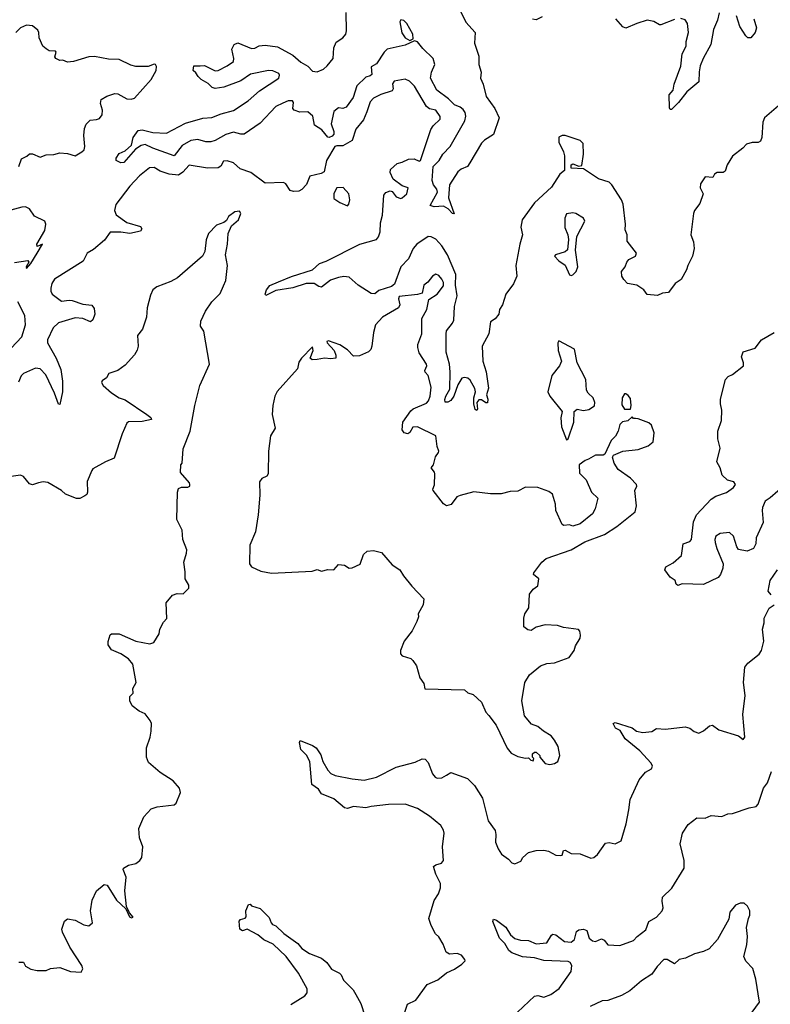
# Model space of a CAD drawing. Extents: x 2323203 to 2567568, y 883585 to 1022917.
# Tile 200 of 256: x 2476391 to 2481324, y 1006490 to 1012959. Entities that reach past the tile are written whole.
import ezdxf

# ---------------------------------------------------------------- set-up
doc = ezdxf.new("R2010")
doc.units = 0

msp = doc.modelspace()

# ---------------------------------------------------------------- linework, layer by layer
at = {"layer": '0CON10XD'}
for points in [[(2479289.7, 1013009.7), (2479323.4, 1012943.4), (2479383.9, 1012873.9), (2479380, 1012805), (2479408.3, 1012718.3), (2479409.2, 1012665), (2479424.3, 1012615), (2479419.4, 1012575), (2479435.7, 1012535), (2479455.7, 1012455), (2479514, 1012375), (2479541.2, 1012315), (2479503.8, 1012205), (2479445, 1012167.5), (2479425, 1012148), (2479349.5, 1012019.5), (2479334.2, 1011995), (2479292.7, 1011977.3), (2479271.1, 1011958.9), (2479215.3, 1011875), (2479209.6, 1011789.6), (2479246.1, 1011683.9), (2479235, 1011686.7), (2479205.6, 1011715.6), (2479175, 1011734.2), (2479115, 1011730), (2479088.3, 1011738.3), (2479136.2, 1011825), (2479132, 1011845), (2479110, 1011875), (2479101.5, 1011901.5), (2479108.4, 1011995), (2479146.8, 1012033.2), (2479171.8, 1012075), (2479218.9, 1012125), (2479316.5, 1012293.5), (2479322, 1012325), (2479319, 1012349), (2479305, 1012370), (2479285, 1012384.6), (2479248.6, 1012398.6), (2479209.9, 1012439.9), (2479132.1, 1012495), (2479090.6, 1012575), (2479097.1, 1012615), (2479118.1, 1012665), (2479107.3, 1012705), (2479039.7, 1012769.7), (2479005, 1012814.2), (2478985, 1012820), (2478925, 1012791.9), (2478805, 1012764.4), (2478785.3, 1012744.7), (2478735, 1012670), (2478700.8, 1012649.2), (2478705, 1012600), (2478695, 1012590), (2478665, 1012580.8), (2478605.7, 1012524.3), (2478582.8, 1012447.2), (2478535.6, 1012384.4), (2478515, 1012374.7), (2478485, 1012380.9), (2478454.2, 1012355.8), (2478438.4, 1012275), (2478455.3, 1012225), (2478455, 1012207.5), (2478445, 1012194.6), (2478425, 1012186), (2478415, 1012186.7), (2478376.7, 1012235), (2478328, 1012265), (2478318, 1012325), (2478285, 1012354), (2478231.2, 1012351.2), (2478194.2, 1012364.2), (2478185.8, 1012375.8), (2478191.2, 1012415), (2478184.2, 1012425), (2478155, 1012426.9), (2478119.4, 1012410.6), (2478075, 1012389.5), (2477971.5, 1012278.5), (2477865, 1012206.9), (2477845, 1012206.4), (2477795, 1012220.2), (2477746.2, 1012203.8), (2477675, 1012164.7), (2477647.5, 1012157.5), (2477615, 1012157.5), (2477561.1, 1012171.1), (2477515, 1012165.2), (2477458, 1012132), (2477405, 1012065.6), (2477266.2, 1012115), (2477215, 1012139.5), (2477188.3, 1012131.7), (2477151, 1012109), (2477075, 1012020), (2477055, 1012017.5), (2477024.4, 1012034.4), (2477025, 1012048.8), (2477045, 1012080.5), (2477085, 1012098.5), (2477124.5, 1012135), (2477135.7, 1012185), (2477170, 1012230), (2477195, 1012235.4), (2477265, 1012216.9), (2477355, 1012212.7), (2477480.6, 1012279.4), (2477595, 1012312.5), (2477652.5, 1012317.5), (2477715, 1012341.4), (2477795, 1012362.2), (2477891.8, 1012425), (2477967.8, 1012492.2), (2478093.1, 1012575), (2478098.7, 1012595), (2478094.5, 1012605), (2478053.6, 1012623.6), (2478025, 1012625.2), (2477908.7, 1012601.3), (2477845, 1012556.4), (2477732.9, 1012515), (2477675, 1012507.2), (2477655, 1012512.5), (2477630.4, 1012540.4), (2477583.1, 1012565), (2477562.9, 1012585), (2477549.4, 1012609.4), (2477530, 1012625), (2477535, 1012656.9), (2477576.7, 1012656.7), (2477605, 1012657.1), (2477675, 1012622.5), (2477695, 1012626), (2477754.7, 1012655.3), (2477795.7, 1012685), (2477798.9, 1012705), (2477784.5, 1012765.5), (2477800, 1012795), (2477825, 1012807.5), (2477915, 1012769.5), (2477935, 1012771.1), (2477965, 1012788.2), (2478005, 1012792.3), (2478085, 1012780.9), (2478185, 1012726.2), (2478239.4, 1012679.4), (2478285, 1012653.3), (2478315, 1012621.1), (2478345, 1012616.8), (2478387.4, 1012635), (2478411.9, 1012655), (2478451.6, 1012705), (2478454.6, 1012775), (2478469.6, 1012810.4), (2478515, 1012840.4), (2478533.3, 1012865), (2478538.7, 1012885), (2478535.4, 1013005.4)], [(2480988.5, 1013005), (2480976.6, 1012955), (2480950.9, 1012895), (2480933.4, 1012795), (2480882.4, 1012705), (2480863.1, 1012655), (2480855.5, 1012615.5), (2480855, 1012550), (2480774.1, 1012485.9), (2480719.5, 1012415), (2480675, 1012370), (2480665, 1012370), (2480660.6, 1012380.6), (2480660, 1012465), (2480684.5, 1012495.5), (2480691.5, 1012535), (2480735.6, 1012654.4), (2480744.7, 1012735), (2480770, 1012785), (2480770.8, 1012815), (2480786.5, 1012875), (2480780.5, 1012935), (2480765, 1012957.1), (2480735, 1012967.5)], [(2478955, 1012822.5), (2478977.5, 1012832.5), (2478974.2, 1012865), (2478935, 1012934.4), (2478915, 1012954.2), (2478895, 1012958), (2478888, 1012945), (2478902.2, 1012872.2), (2478925, 1012840), (2478955, 1012822.5)], [(2479825, 1012978.8), (2479785, 1012958.2), (2479761.6, 1012961.6)], [(2480695, 1012959.5), (2480605, 1012926), (2480595, 1012926), (2480557.3, 1012947.3), (2480515, 1012956.2), (2480445.8, 1012934.2), (2480373.6, 1012903.6), (2480355, 1012912.5), (2480307.5, 1012965)], [(2481216.4, 1012965), (2481232, 1012905), (2481224, 1012875), (2481195, 1012840), (2481175, 1012840), (2481163.4, 1012853.4), (2481124.5, 1012915), (2481102.3, 1012985)], [(2476384.3, 1011995), (2476402, 1012045), (2476438.2, 1012061.8), (2476455, 1012078), (2476475, 1012078), (2476525, 1012056.2), (2476565, 1012071.2), (2476615.8, 1012074.2), (2476655, 1012084), (2476705, 1012080), (2476755, 1012064.3), (2476799.9, 1012090.1), (2476813.6, 1012105), (2476818.9, 1012125), (2476811.8, 1012198.2), (2476816.7, 1012245), (2476827.2, 1012272.8), (2476855, 1012298.1), (2476895, 1012302.2), (2476915, 1012310.8), (2476932.5, 1012335), (2476934.3, 1012365), (2476921.2, 1012408.8), (2476926.2, 1012435), (2476962.4, 1012457.6), (2477015, 1012474.3), (2477035, 1012471.4), (2477095, 1012440), (2477123.9, 1012436.1), (2477145, 1012443.8), (2477254.2, 1012565), (2477287.5, 1012625), (2477290.5, 1012650.5), (2477283.9, 1012663.9), (2477275, 1012667.1), (2477235, 1012651.1), (2477155, 1012651.2), (2477121.2, 1012661.2), (2477045, 1012698.2), (2476975, 1012700), (2476882.3, 1012717.7), (2476845, 1012714.2), (2476745, 1012683.8), (2476705, 1012680), (2476675, 1012692.5), (2476655, 1012690), (2476627.5, 1012705), (2476621.2, 1012715), (2476631.2, 1012745), (2476625, 1012753.3), (2476585, 1012754.2), (2476565, 1012766.7), (2476542.5, 1012785), (2476519.2, 1012839.2), (2476517.5, 1012875), (2476510.9, 1012890.9), (2476475, 1012919.4), (2476435, 1012923.3), (2476395.8, 1012905), (2476364.4, 1012875)], [(2479635.5, 1011224.5), (2479585, 1011156.7), (2479563.6, 1011086.4), (2479544, 1011055), (2479539.4, 1011025), (2479515, 1010994.2), (2479483.8, 1010975), (2479474.3, 1010895), (2479430, 1010815), (2479433.6, 1010715), (2479455.5, 1010645.5), (2479472.3, 1010537.7), (2479458, 1010495), (2479467.1, 1010465), (2479465, 1010442.5), (2479455, 1010440.8), (2479425, 1010461.1), (2479408.7, 1010461.3), (2479395.7, 1010445), (2479400.5, 1010399.5), (2479395, 1010391.2), (2479385, 1010397.5), (2479376.2, 1010435), (2479375.8, 1010475), (2479386.4, 1010513.6), (2479382, 1010535), (2479351.7, 1010591.7), (2479335, 1010603.3), (2479315, 1010607.5), (2479297, 1010603), (2479270.3, 1010559.7), (2479243.8, 1010485), (2479225, 1010456.7), (2479205, 1010445.8), (2479186.1, 1010446.1), (2479184.5, 1010464.5), (2479191.5, 1010485), (2479218.5, 1010531.5), (2479220, 1010645), (2479214.5, 1010695.5), (2479193.9, 1010775), (2479192.6, 1010895), (2479196.6, 1010915), (2479235.5, 1010964.5), (2479243.5, 1010985), (2479249, 1011075), (2479266.1, 1011145), (2479254.8, 1011214.8), (2479257.8, 1011285), (2479201.8, 1011415), (2479164, 1011474), (2479126.2, 1011516.2), (2479095, 1011532.6), (2479075, 1011534.7), (2479001.3, 1011485), (2478977.6, 1011455), (2478945, 1011388.5), (2478896.2, 1011335), (2478855, 1011221.6), (2478835, 1011207.1), (2478750.3, 1011179.7), (2478725, 1011158.6), (2478700.3, 1011160.3), (2478615, 1011215.8), (2478555, 1011267.1), (2478521.4, 1011271.4), (2478485, 1011265.9), (2478432.8, 1011247.2), (2478375, 1011202.5), (2478356.5, 1011206.5), (2478325.3, 1011225.3), (2478274.3, 1011225.7), (2478185, 1011197.4), (2478075, 1011179.2), (2478007.5, 1011147.5), (2478004, 1011155), (2478012.2, 1011185), (2478035, 1011211.9), (2478092.7, 1011237.3), (2478177.1, 1011272.9), (2478315, 1011314.6), (2478362, 1011358), (2478405, 1011372.9), (2478626, 1011485), (2478735, 1011515.4), (2478747.9, 1011532.1), (2478758.7, 1011565), (2478761.8, 1011625), (2478774.7, 1011675), (2478783.5, 1011806.5), (2478796.6, 1011823.4), (2478825, 1011835.5), (2478839.2, 1011829.2), (2478865.8, 1011795.8), (2478895, 1011785.3), (2478905, 1011787.8), (2478934.6, 1011815), (2478943.3, 1011855), (2478905, 1011867.8), (2478845, 1011910.8), (2478824.7, 1011955), (2478826.7, 1011975), (2478870.6, 1012015), (2478905, 1012022.4), (2478945, 1012042), (2478984.2, 1012044.2), (2479015, 1012030.6), (2479025, 1012033.3), (2479092.6, 1012237.4), (2479108.5, 1012261.5), (2479153.1, 1012305), (2479155, 1012322.5), (2479125, 1012364.2), (2479084.1, 1012374.1), (2479065, 1012388.8), (2478985, 1012522.5), (2478953.3, 1012555), (2478925, 1012567.5), (2478852.5, 1012555), (2478841.7, 1012538.3), (2478846, 1012505), (2478839.1, 1012490.9), (2478765, 1012468.5), (2478715, 1012444.4), (2478695, 1012420), (2478672.7, 1012352.7), (2478649.9, 1012300.1), (2478600.9, 1012239.1), (2478574.8, 1012165.2), (2478515, 1012130.8), (2478475, 1012130.6), (2478461.3, 1012125), (2478406, 1012035), (2478391.2, 1011958.8), (2478372.5, 1011947.5), (2478298.6, 1011931.4), (2478275, 1011877.1), (2478245, 1011844.2), (2478225, 1011832.5), (2478189.5, 1011829.5), (2478167.3, 1011837.3), (2478139.6, 1011879.6), (2478125, 1011889.4), (2478004.6, 1011884.6), (2477909.2, 1011955), (2477839.5, 1011979.5), (2477795, 1012019.4), (2477755, 1012031.9), (2477730.5, 1012029.5), (2477713.6, 1011996.4), (2477695, 1011986.4), (2477624.1, 1011984.1), (2477505, 1012002.5), (2477462.7, 1011957.3), (2477435, 1011937.6), (2477374.1, 1011944.1), (2477315, 1011962.9), (2477275, 1011988), (2477243.3, 1011985), (2477177.9, 1011932.1), (2477115, 1011865.8), (2477021.8, 1011745), (2477013.3, 1011705), (2477025, 1011676.9), (2477095, 1011626.9), (2477185, 1011600.8), (2477194.3, 1011585), (2477185, 1011570), (2477114.6, 1011554.6), (2477055, 1011563.8), (2476985, 1011562.9), (2476948.5, 1011511.5), (2476875, 1011450), (2476835, 1011424.4), (2476808.2, 1011371.8), (2476619.7, 1011255), (2476602.6, 1011225), (2476594.7, 1011195), (2476594.7, 1011175), (2476603.8, 1011155), (2476665, 1011110.6), (2476715.6, 1011115.6), (2476735, 1011114.4), (2476805, 1011090.5), (2476865, 1011084.3), (2476880.9, 1011060.9), (2476885.4, 1011025), (2476872.4, 1010987.6), (2476857.1, 1010972.9), (2476806.7, 1010995), (2476755, 1010999.3), (2476645, 1010968.4), (2476611.8, 1010935), (2476573.1, 1010855), (2476574.2, 1010835), (2476631.3, 1010735), (2476660.5, 1010660.5), (2476671.5, 1010585), (2476672.5, 1010515), (2476655, 1010430), (2476645, 1010432.5), (2476620, 1010505), (2476562.2, 1010625), (2476525, 1010666.2), (2476495, 1010669.6), (2476415.7, 1010635), (2476401, 1010619), (2476383.1, 1010576.9)], [(2481378, 1012392), (2481285.8, 1012315), (2481274.2, 1012285), (2481268.9, 1012185), (2481259.3, 1012160.7), (2481245, 1012151.4), (2481205, 1012152.5), (2481167.7, 1012142.3), (2481143.3, 1012115), (2481075, 1012063.3), (2481041.2, 1012005), (2481026.7, 1011963.3), (2481015, 1011956), (2480975, 1011954), (2480956.7, 1011945), (2480945, 1011923.3), (2480895, 1011927.5), (2480865, 1011880), (2480863.3, 1011855), (2480882.5, 1011815), (2480859.5, 1011750.5), (2480826.2, 1011705), (2480820, 1011685), (2480801.2, 1011545), (2480819.3, 1011499.3), (2480823.3, 1011455), (2480813.3, 1011405), (2480782, 1011345), (2480773.8, 1011315), (2480737.3, 1011252.7), (2480697.5, 1011225), (2480655, 1011167.5), (2480615, 1011162.5), (2480583, 1011147), (2480515, 1011152.5), (2480492.5, 1011185), (2480445.9, 1011215.9), (2480385, 1011226.7), (2480361.4, 1011251.4), (2480348.8, 1011275), (2480346.7, 1011305), (2480370, 1011335), (2480380, 1011365), (2480395, 1011383.3), (2480437.5, 1011405), (2480443.3, 1011425), (2480383.3, 1011505), (2480383.3, 1011545), (2480369.3, 1011579.3), (2480371.2, 1011615), (2480357, 1011747), (2480345, 1011776), (2480282.9, 1011875), (2480265, 1011891.9), (2480195, 1011913.8), (2480095, 1011980), (2480015, 1011982.5), (2480014.3, 1012005), (2480025, 1012011.2), (2480065, 1011996.7), (2480085, 1012000), (2480096, 1012075), (2480094, 1012145), (2480073.3, 1012165), (2479975, 1012198.6), (2479955, 1012197.1), (2479933.6, 1012186.4), (2479933.3, 1012155), (2479965, 1012090.8), (2479970.9, 1012065), (2479970.7, 1011969.3), (2479940, 1011945), (2479885, 1011858.8), (2479773.2, 1011756.8), (2479693.8, 1011645), (2479683.8, 1011595), (2479696, 1011545), (2479678.1, 1011485), (2479651.1, 1011345), (2479658.5, 1011275), (2479635.5, 1011224.5)], [(2478545, 1011736.7), (2478553.9, 1011746.1), (2478560, 1011775), (2478553.3, 1011815), (2478515.9, 1011855.9), (2478475, 1011853.8), (2478455, 1011817.5), (2478456.2, 1011785), (2478495, 1011758), (2478545, 1011736.7)], [(2476356.9, 1011363.1), (2476445, 1011377.5), (2476450, 1011365), (2476432.5, 1011335), (2476435, 1011323.8), (2476465, 1011356.7), (2476505.7, 1011425), (2476540, 1011485), (2476505, 1011470), (2476502.5, 1011485), (2476556, 1011574), (2476562.3, 1011615), (2476556.7, 1011635), (2476488.9, 1011668.9), (2476455, 1011717.1), (2476429.4, 1011729.4), (2476405, 1011728.2), (2476242.7, 1011682.7)], [(2476385, 1006767.5), (2476415, 1006766.7), (2476430, 1006740), (2476465, 1006721.2), (2476505, 1006713.3), (2476565, 1006713.3), (2476593.9, 1006726.1), (2476655, 1006732.5), (2476725, 1006706.7), (2476795, 1006702.5), (2476806.2, 1006723.8), (2476800, 1006745), (2476719.4, 1006865), (2476671.4, 1006965), (2476668.6, 1006985), (2476684.3, 1007035.7), (2476705, 1007051.2), (2476755, 1007043.8), (2476812.9, 1007012.9), (2476845, 1007006.2), (2476868.8, 1007025), (2476856, 1007105), (2476868, 1007175), (2476895, 1007236.7), (2476945, 1007276.7), (2476965, 1007272.5), (2477026.2, 1007175), (2477088.3, 1007118.3), (2477113.3, 1007065), (2477125, 1007057.5), (2477137, 1007063), (2477111.7, 1007091.7), (2477092.5, 1007132.5), (2477080.8, 1007235), (2477090, 1007325), (2477070, 1007375), (2477073.3, 1007385), (2477105, 1007404), (2477155, 1007416), (2477181.2, 1007435), (2477192.5, 1007455), (2477200.8, 1007525), (2477178.8, 1007585), (2477173.3, 1007645), (2477207, 1007723), (2477255, 1007773.8), (2477295, 1007787.5), (2477405, 1007800), (2477418.3, 1007811.7), (2477448.3, 1007881.7), (2477440.5, 1007910.5), (2477399.1, 1007959.1), (2477312.9, 1008012.9), (2477238.3, 1008078.3), (2477223.9, 1008113.9), (2477224.1, 1008175.9), (2477249.2, 1008245), (2477255.8, 1008285), (2477256, 1008335), (2477248.8, 1008355), (2477215, 1008398.8), (2477175, 1008416), (2477130.5, 1008450.5), (2477113.8, 1008485), (2477115, 1008512.5), (2477137.5, 1008535), (2477133.3, 1008565), (2477156.7, 1008605), (2477133.3, 1008725), (2477105, 1008760), (2477055, 1008793.8), (2476995, 1008820), (2476973, 1008853), (2476973, 1008873), (2476985, 1008916.7), (2476995, 1008923.3), (2477045, 1008923.8), (2477155, 1008876), (2477245, 1008859.2), (2477271.7, 1008868.3), (2477307.5, 1008925), (2477312.5, 1008955), (2477335, 1009000), (2477357.5, 1009025), (2477353, 1009127), (2477395, 1009177.5), (2477425, 1009190), (2477465, 1009187.5), (2477502.5, 1009225), (2477502.5, 1009245), (2477477.5, 1009285), (2477478.3, 1009331.7), (2477468.8, 1009395), (2477486.2, 1009455), (2477488.8, 1009475), (2477463.8, 1009545), (2477458, 1009605), (2477423.8, 1009675), (2477427.5, 1009855), (2477435, 1009880), (2477455, 1009887.5), (2477495, 1009887.5), (2477510, 1009895), (2477510, 1009905), (2477506.4, 1009916.4), (2477447.5, 1009985), (2477450, 1010035), (2477457.5, 1010045), (2477465, 1010140), (2477511.2, 1010255), (2477541.4, 1010425), (2477574.4, 1010555), (2477637.1, 1010695), (2477601.7, 1010911.7), (2477579.2, 1010945), (2477581.9, 1010978.1), (2477612.5, 1011045), (2477653.6, 1011106.4), (2477708.9, 1011161.1), (2477729.5, 1011210.5), (2477745.6, 1011245), (2477757.1, 1011345), (2477743.3, 1011415), (2477757.5, 1011485), (2477760, 1011555), (2477782.5, 1011605), (2477828, 1011645), (2477843.3, 1011685), (2477835, 1011700), (2477805, 1011696), (2477762.5, 1011665), (2477749.3, 1011640.7), (2477733, 1011627), (2477685, 1011610), (2477631.4, 1011555), (2477616.8, 1011513.2), (2477608.1, 1011435), (2477592, 1011405), (2477427.3, 1011262.7), (2477385, 1011238), (2477292.5, 1011205), (2477266.4, 1011183.6), (2477250.8, 1011149.2), (2477229.4, 1011065), (2477224.3, 1011005), (2477197.1, 1010925), (2477164, 1010885), (2477168.6, 1010815), (2477162.7, 1010787.3), (2477145, 1010756.7), (2477085, 1010688.8), (2477035, 1010654.2), (2476976.7, 1010635), (2476961.2, 1010605), (2476933, 1010587), (2476928.8, 1010575), (2476938.8, 1010555), (2476995, 1010508), (2477045, 1010474.2), (2477085, 1010461.2), (2477226.7, 1010365), (2477252.5, 1010345), (2477257.5, 1010332.5), (2477195, 1010320), (2477105, 1010317.5), (2477095, 1010307.5), (2477065, 1010237.5), (2477011.3, 1010078.7), (2476955.5, 1010054.5), (2476872.5, 1010007.5), (2476865, 1009997.5), (2476834.3, 1009925.7), (2476836.1, 1009853.9), (2476831.2, 1009838.8), (2476819.7, 1009830.3), (2476785, 1009813.8), (2476765, 1009813.3), (2476691.7, 1009841.7), (2476665, 1009866.2), (2476575, 1009918.8), (2476545, 1009923.8), (2476514, 1009916), (2476475, 1009903.8), (2476455, 1009910), (2476415, 1009957.5), (2476395, 1009967.5), (2476255, 1009947.5)], [(2480015, 1011277.5), (2480025, 1011282.5), (2480048.8, 1011305), (2480058.1, 1011335), (2480044.4, 1011445), (2480053.1, 1011535), (2480104, 1011635), (2480095.5, 1011655.5), (2480045, 1011685.8), (2480025, 1011690.8), (2479985, 1011684.2), (2479972.9, 1011655), (2479974, 1011594), (2479993.4, 1011545), (2479997.6, 1011515), (2479991.9, 1011448.1), (2479976.2, 1011433.8), (2479912.5, 1011415), (2479906.2, 1011405), (2479934.4, 1011374.4), (2479975, 1011346.7), (2480005, 1011282.5), (2480015, 1011277.5)], [(2479875, 1008066.7), (2479905, 1008073.3), (2479926.7, 1008085), (2479940, 1008125), (2479928.8, 1008185), (2479906.1, 1008226.1), (2479882.5, 1008255), (2479833.9, 1008283.9), (2479795.8, 1008315.8), (2479755, 1008330), (2479708.6, 1008385), (2479690.8, 1008485), (2479710.6, 1008605), (2479740.8, 1008655), (2479813.3, 1008715), (2479855, 1008728.6), (2479905.6, 1008734.4), (2480001.3, 1008768.7), (2480033.8, 1008815), (2480043.8, 1008845), (2480073.3, 1008895), (2480076.7, 1008915), (2480071.7, 1008941.7), (2480062.5, 1008952.5), (2479965, 1008965.8), (2479925, 1008980), (2479845, 1008983.8), (2479785, 1008968.8), (2479753, 1008947), (2479731.2, 1008951.2), (2479705, 1008970), (2479703.9, 1009026.1), (2479711.2, 1009055), (2479735.7, 1009095), (2479742, 1009185), (2479765, 1009217.5), (2479795, 1009240), (2479803.3, 1009285), (2479766.7, 1009315), (2479768.8, 1009325), (2479823.3, 1009395), (2479851.2, 1009418.8), (2480015, 1009476), (2480105, 1009528.8), (2480235, 1009576.2), (2480315, 1009630), (2480436, 1009725), (2480444, 1009765), (2480432.9, 1009865), (2480447.5, 1009895), (2480444, 1009905), (2480405, 1009946.2), (2480322.9, 1010002.9), (2480297.5, 1010045), (2480287.5, 1010085), (2480293, 1010097), (2480355, 1010123.3), (2480455, 1010136), (2480521.7, 1010158.3), (2480553.3, 1010185), (2480560, 1010245), (2480542.5, 1010295), (2480525, 1010310), (2480455, 1010337.5), (2480438.3, 1010338.3), (2480425, 1010340), (2480415, 1010350), (2480387, 1010323), (2480353, 1010317), (2480335, 1010300), (2480323.6, 1010256.4), (2480306.1, 1010223.9), (2480278.8, 1010195), (2480236.4, 1010103.6), (2480225, 1010097.5), (2480175, 1010098.8), (2480129.1, 1010070.9), (2480106, 1010064), (2480067.5, 1010035), (2480070.3, 1009980.3), (2480113.8, 1009935), (2480148.8, 1009855), (2480190, 1009815), (2480173.3, 1009745), (2480155, 1009712.5), (2480075, 1009646.7), (2480025, 1009632.5), (2480005, 1009640), (2479967, 1009637), (2479955, 1009642.5), (2479913.8, 1009735), (2479913, 1009777), (2479892.3, 1009842.3), (2479869.1, 1009859.1), (2479795, 1009886.2), (2479715, 1009888), (2479665, 1009861.2), (2479615, 1009860), (2479555.8, 1009844.2), (2479484.3, 1009844.3), (2479375, 1009857.5), (2479285, 1009834), (2479263.8, 1009825), (2479225.4, 1009774.6), (2479195, 1009765.8), (2479175, 1009778), (2479108, 1009865), (2479106.2, 1009875), (2479117, 1009903), (2479118.1, 1009975), (2479116.2, 1009986.2), (2479094, 1010015), (2479109.2, 1010035), (2479122.4, 1010087.6), (2479144.2, 1010115), (2479145.4, 1010124.6), (2479135.2, 1010155), (2479125.5, 1010225), (2479005, 1010284.5), (2478975, 1010282.5), (2478953.9, 1010246.1), (2478941.8, 1010238.2), (2478918.2, 1010245), (2478904.8, 1010265), (2478909.4, 1010315), (2478961, 1010389), (2478977.7, 1010402.3), (2479065, 1010439.2), (2479078.4, 1010455), (2479088.1, 1010485), (2479094.6, 1010545), (2479075, 1010622.5), (2479055, 1010643.8), (2479052.9, 1010655), (2479065.7, 1010684.3), (2479063.3, 1010695), (2479015, 1010770.8), (2479006.4, 1010805), (2479007.8, 1010825), (2479034.4, 1010895), (2479032.9, 1010995), (2479067.5, 1011055), (2479079.4, 1011120.6), (2479133.8, 1011155), (2479175, 1011210), (2479175, 1011232.5), (2479165.5, 1011255), (2479145, 1011278.9), (2479125, 1011288.2), (2479102.9, 1011275), (2479073.8, 1011235), (2479046, 1011215), (2479035, 1011163.3), (2479005, 1011154), (2478885, 1011141.2), (2478880, 1011125), (2478888.9, 1011085), (2478879.2, 1011065), (2478775, 1011004.4), (2478729.6, 1010955), (2478715.4, 1010905), (2478704.5, 1010815), (2478697.7, 1010792.3), (2478683.6, 1010776.4), (2478625, 1010750.8), (2478585, 1010747.5), (2478545, 1010790), (2478495, 1010823.8), (2478421.2, 1010848.8), (2478410, 1010845), (2478412.5, 1010835), (2478457.5, 1010785), (2478469.2, 1010755), (2478467.5, 1010735), (2478435, 1010730), (2478395, 1010736.2), (2478345, 1010726.7), (2478313.6, 1010723.6), (2478300, 1010735), (2478320, 1010785), (2478315, 1010810), (2478242.5, 1010735), (2478225, 1010710), (2478217.5, 1010665), (2478083.6, 1010516.4), (2478067.5, 1010485), (2478054, 1010425), (2478050.8, 1010365), (2478070, 1010275), (2478040, 1010225), (2478026.4, 1010123.6), (2478023.3, 1009975), (2478015, 1009960), (2477982.5, 1009945), (2477967, 1009923), (2477970, 1009835), (2477958.8, 1009705), (2477941.2, 1009595), (2477903.9, 1009506.1), (2477900, 1009385), (2477913.9, 1009363.9), (2477975, 1009336.7), (2478045, 1009323.3), (2478313.6, 1009336.4), (2478345, 1009346.7), (2478375, 1009336.7), (2478415, 1009346.7), (2478455, 1009343.8), (2478485, 1009380), (2478525, 1009376.2), (2478555, 1009356.7), (2478575, 1009358.8), (2478628, 1009382), (2478650, 1009445), (2478673.6, 1009466.4), (2478715, 1009471.9), (2478769.4, 1009459.4), (2478838.3, 1009378.3), (2478890, 1009345), (2478912.5, 1009305), (2478967, 1009237), (2479047.5, 1009155), (2479042.5, 1009115), (2479010, 1009055), (2479012.5, 1009035), (2479000, 1009005), (2478970, 1008945), (2478917.5, 1008875), (2478892.5, 1008815), (2478893, 1008793), (2478905, 1008780), (2478961.7, 1008761.7), (2478975, 1008750), (2478997.5, 1008715), (2479020, 1008635), (2479047.7, 1008597.7), (2479053.3, 1008563.3), (2479315, 1008555.8), (2479335.8, 1008535.8), (2479370, 1008525), (2479425, 1008476), (2479455, 1008410), (2479475, 1008386.7), (2479521.2, 1008325), (2479595, 1008172.5), (2479621.2, 1008141.2), (2479665, 1008117.5), (2479715, 1008107.5), (2479735, 1008110), (2479750, 1008095), (2479765, 1008090), (2479770, 1008105), (2479760, 1008115), (2479760, 1008135), (2479773, 1008147), (2479785, 1008147.5), (2479810, 1008125), (2479810, 1008115), (2479845, 1008072.5), (2479875, 1008066.7)], [(2476335, 1010800.3), (2476404.8, 1010875), (2476429, 1010955), (2476424.3, 1011015), (2476379.2, 1011105)], [(2481423.6, 1009906.4), (2481321.8, 1009818.2), (2481290.8, 1009795), (2481273.3, 1009755), (2481270, 1009735), (2481277.1, 1009655), (2481230.5, 1009555), (2481227.8, 1009515), (2481214.3, 1009485.7), (2481171.7, 1009468.3), (2481115, 1009478.6), (2481103.3, 1009495), (2481082.7, 1009565), (2481055, 1009589.5), (2480995, 1009582.5), (2480966.2, 1009565), (2480959.2, 1009545), (2480960.8, 1009525), (2480971.5, 1009485), (2481014.2, 1009385), (2481012.5, 1009355), (2480995.7, 1009315), (2480980, 1009295), (2480885, 1009248.6), (2480745, 1009253.3), (2480715, 1009242.5), (2480705, 1009250), (2480697.5, 1009275), (2480666.1, 1009296.1), (2480630, 1009345), (2480636.7, 1009365), (2480685, 1009391.2), (2480740.7, 1009439.3), (2480750, 1009515), (2480795, 1009531.4), (2480805, 1009544), (2480819.6, 1009659.6), (2480837.9, 1009705), (2480935, 1009810), (2480965, 1009828.9), (2481036.2, 1009853.8), (2481081.2, 1009885), (2481094, 1009905), (2481085, 1009923.3), (2481043, 1009933), (2481007.7, 1009967.7), (2480993.8, 1010015), (2480973.3, 1010055), (2480993.3, 1010145), (2480978.8, 1010205), (2480978.8, 1010255), (2481002.5, 1010325), (2481006.1, 1010393.9), (2480996.2, 1010435), (2480996.2, 1010465), (2481030, 1010595), (2481047.5, 1010615), (2481075, 1010628.8), (2481147.5, 1010685), (2481147.1, 1010705), (2481134, 1010745), (2481145, 1010776), (2481225, 1010800), (2481266.2, 1010855), (2481349.2, 1010905)], [(2479985, 1010198.8), (2479995, 1010206.2), (2480032.1, 1010315), (2480034.2, 1010385.8), (2480055, 1010400), (2480095, 1010391.2), (2480131.7, 1010398.3), (2480167.7, 1010422.3), (2480171.2, 1010445), (2480160, 1010475), (2480126.7, 1010505), (2480116.2, 1010525), (2480111.4, 1010595), (2480053.8, 1010705), (2480036.7, 1010795), (2479935, 1010850), (2479927.5, 1010835), (2479930, 1010785), (2479952.5, 1010715), (2479937.5, 1010685), (2479888.3, 1010621.7), (2479862, 1010515), (2479873.8, 1010485), (2479956, 1010385), (2479947.6, 1010342.4), (2479952.1, 1010285), (2479985, 1010198.8)], [(2480405, 1010400), (2480410, 1010425), (2480405, 1010470), (2480389.3, 1010489.3), (2480375, 1010500), (2480365, 1010500), (2480350, 1010475), (2480348.3, 1010428.3), (2480365, 1010400), (2480405, 1010400)], [(2481330, 1009180), (2481308.8, 1009205), (2481323.8, 1009275), (2481371.2, 1009345)], [(2478910, 1006405), (2478939.4, 1006490.6), (2478993.2, 1006516.8), (2479069.1, 1006620.9), (2479138.5, 1006651.5), (2479195, 1006697.8), (2479249.3, 1006720.7), (2479295.8, 1006754.2), (2479317.5, 1006775), (2479316.7, 1006785), (2479295, 1006813.8), (2479265, 1006824.3), (2479215, 1006820), (2479192.7, 1006832.7), (2479174.3, 1006885), (2479145, 1006933.8), (2479123.4, 1006953.4), (2479095, 1007008.8), (2479080, 1007055), (2479115, 1007172.5), (2479144.2, 1007215.8), (2479156.2, 1007255), (2479156.2, 1007285), (2479125.8, 1007345), (2479111.2, 1007395), (2479125, 1007406.2), (2479162.1, 1007417.9), (2479175.6, 1007435), (2479169.4, 1007525), (2479181.1, 1007615), (2479176.9, 1007635), (2479158.2, 1007665), (2479085, 1007725.4), (2479005, 1007777.1), (2478925, 1007806.2), (2478815, 1007803.2), (2478700.2, 1007789.8), (2478665, 1007780), (2478585, 1007788.9), (2478545, 1007777.1), (2478525, 1007780.8), (2478455, 1007839.4), (2478375, 1007872.9), (2478354.4, 1007904.4), (2478310, 1007935), (2478298.2, 1008085), (2478276.7, 1008126.7), (2478237.3, 1008165), (2478228.8, 1008211.2), (2478235, 1008223.3), (2478315, 1008191.1), (2478338.6, 1008175), (2478368.9, 1008128.9), (2478382.5, 1008085), (2478415, 1008028), (2478435, 1008007.5), (2478465, 1007994.3), (2478575, 1007970.6), (2478655, 1007962.9), (2478735, 1007982.9), (2478865, 1008048), (2478989.5, 1008080.5), (2479035, 1008104), (2479055, 1008100), (2479075, 1008078.8), (2479103.7, 1008003.7), (2479122, 1007982), (2479135, 1007975.7), (2479165, 1007977.1), (2479195, 1007996.2), (2479225, 1008012.5), (2479334.3, 1007974.3), (2479378.8, 1007928.8), (2479432, 1007845), (2479469.4, 1007695), (2479515, 1007632.5), (2479520, 1007605), (2479517.8, 1007555), (2479535, 1007512), (2479557.6, 1007477.6), (2479604, 1007444), (2479625, 1007420), (2479645, 1007413.3), (2479685, 1007430), (2479697.5, 1007455), (2479735, 1007487.5), (2479785, 1007500), (2479835, 1007502.5), (2479866.4, 1007496.4), (2479915, 1007470), (2479945, 1007467.5), (2479955, 1007470), (2479965, 1007500), (2479975, 1007503.3), (2480015, 1007480.8), (2480075, 1007478), (2480145, 1007450), (2480165, 1007453.8), (2480188.8, 1007475), (2480241.3, 1007548.7), (2480265, 1007553.1), (2480305, 1007545.6), (2480344, 1007565), (2480376.7, 1007675), (2480393, 1007767), (2480403.6, 1007836.4), (2480462.5, 1007965), (2480503.6, 1008016.4), (2480543, 1008037), (2480548.8, 1008055), (2480540.8, 1008075), (2480467.1, 1008155), (2480370.8, 1008235), (2480338.1, 1008288.1), (2480306.7, 1008305), (2480290, 1008335), (2480305, 1008342.5), (2480415, 1008306), (2480445, 1008284.2), (2480485, 1008276.2), (2480545, 1008282.5), (2480575, 1008301.2), (2480635, 1008298), (2480765, 1008313.8), (2480793.8, 1008303.8), (2480822.3, 1008282.3), (2480855, 1008271.2), (2480885, 1008286.7), (2480925, 1008320), (2480943.6, 1008323.6), (2480985, 1008293.8), (2481115, 1008253.3), (2481145, 1008230), (2481156, 1008245), (2481144.1, 1008394.1), (2481159.4, 1008519.4), (2481147.8, 1008605), (2481156.9, 1008705), (2481175, 1008731.4), (2481249.7, 1008790.3), (2481265.8, 1008815), (2481282, 1008875), (2481272.5, 1008955), (2481283.6, 1008996.4), (2481283.6, 1009026.4), (2481316.4, 1009093.6), (2481350, 1009115)], [(2479625.6, 1006404.4), (2479775, 1006543.5), (2479795, 1006547.5), (2479835, 1006536.7), (2479880.5, 1006555), (2479935.5, 1006595), (2480014.2, 1006705), (2480020, 1006745), (2480009.2, 1006765), (2479995, 1006772), (2479835, 1006777.1), (2479775, 1006794.8), (2479695, 1006801.6), (2479625, 1006827.5), (2479605, 1006844.6), (2479579.2, 1006889.2), (2479544.4, 1006925), (2479500, 1007035), (2479505, 1007050), (2479525, 1007043.3), (2479585, 1006996.2), (2479616.3, 1006946.3), (2479645, 1006923.1), (2479681.1, 1006911.1), (2479735, 1006909.1), (2479785, 1006888.5), (2479855, 1006894.4), (2479885, 1006943.8), (2479895, 1006950.8), (2479915, 1006945.7), (2479972.1, 1006902.1), (2480015, 1006897.5), (2480036.9, 1006915), (2480050.9, 1006969.1), (2480065, 1006978.5), (2480095, 1006983.3), (2480118, 1006975), (2480133.8, 1006925), (2480155, 1006906.2), (2480175, 1006904), (2480215, 1006920), (2480231.7, 1006911.7), (2480255, 1006880), (2480335, 1006877.1), (2480425, 1006909.2), (2480448, 1006935), (2480505, 1006979.2), (2480525, 1007033.8), (2480575, 1007063.3), (2480613.1, 1007105), (2480619.2, 1007125), (2480612.3, 1007167.7), (2480616.2, 1007195), (2480676.1, 1007253.9), (2480758.5, 1007385), (2480758.2, 1007435), (2480731.4, 1007545), (2480745.8, 1007615), (2480785, 1007671.2), (2480840, 1007715), (2480895, 1007712.5), (2480935, 1007731.2), (2481005, 1007723.8), (2481045, 1007741.2), (2481075, 1007743.3), (2481185, 1007781.2), (2481230.7, 1007789.3), (2481243.9, 1007806.1), (2481279.7, 1007910.3), (2481305.6, 1007944.4), (2481331.1, 1008018.9)], [(2478171.7, 1006488.3), (2478264.2, 1006545), (2478280, 1006565), (2478280.9, 1006590.9), (2478222.5, 1006695), (2478141.9, 1006805), (2478056.2, 1006885), (2477995, 1006914), (2477955, 1006946), (2477885, 1006983.3), (2477855, 1006973.3), (2477837.5, 1006985), (2477833.6, 1007036.4), (2477841.7, 1007048.3), (2477873.6, 1007056.4), (2477880, 1007065), (2477876.7, 1007105), (2477893.9, 1007146.1), (2477905, 1007147.5), (2477915, 1007137.5), (2477970.5, 1007120.5), (2478031.2, 1007061.2), (2478043.3, 1007025), (2478052.5, 1007015), (2478075, 1007006.7), (2478126.7, 1006955), (2478219.3, 1006889.3), (2478245.9, 1006855.9), (2478294.4, 1006824.4), (2478375, 1006792.9), (2478409.2, 1006765), (2478440.6, 1006720.6), (2478492.5, 1006695), (2478503.8, 1006683.8), (2478519.5, 1006649.5), (2478582, 1006585), (2478600.8, 1006555), (2478633.8, 1006495), (2478660, 1006415)], [(2481114.4, 1006315), (2481253.1, 1006505), (2481229.4, 1006655), (2481209.6, 1006725), (2481163.3, 1006773.3), (2481149.3, 1006805), (2481169.6, 1006880.4), (2481174.8, 1006935.2), (2481168, 1006995), (2481179.5, 1007055), (2481190, 1007075), (2481188.1, 1007105), (2481173.3, 1007135), (2481150.9, 1007155), (2481125, 1007155.4), (2481095, 1007140.9), (2481056.7, 1007095), (2481050.5, 1007049.5), (2480977.5, 1006915), (2480921.2, 1006855), (2480885, 1006838.1), (2480825, 1006821.5), (2480766.8, 1006793.2), (2480725, 1006785.3), (2480695, 1006756.9), (2480645, 1006783.8), (2480624.5, 1006785), (2480580.7, 1006739.3), (2480545, 1006688), (2480476.2, 1006645), (2480400.3, 1006579.7), (2480345, 1006548.1), (2480255, 1006516.1), (2480217.8, 1006512.2), (2480138.8, 1006475)]]:
    msp.add_lwpolyline(points, dxfattribs=at)

doc.saveas('drawing.dxf')
